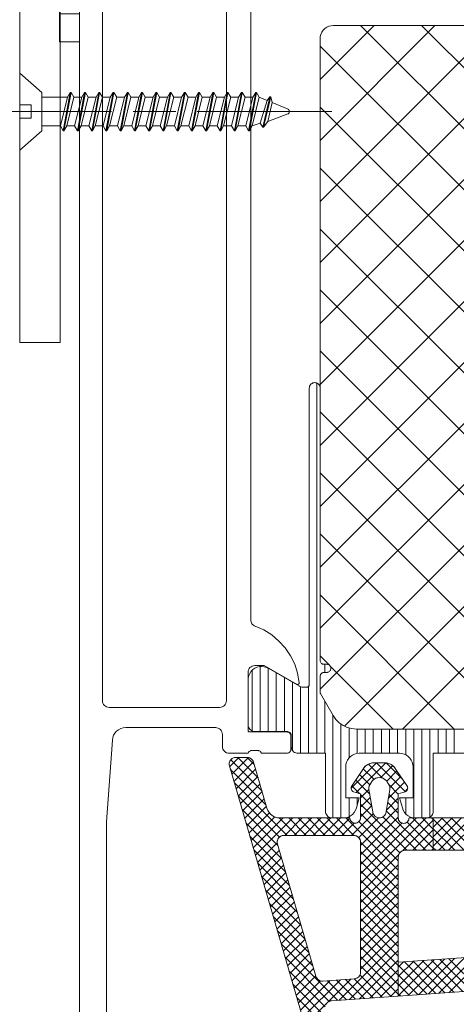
# Model space of a CAD drawing. Header units: metres. Extents: x 69 to 122.5, y -21.4 to -4.6.
# Tile 238 of 250: x 82.836 to 82.965, y -8.515 to -8.223. Entities that reach past the tile are written whole.
import ezdxf

# ---------------------------------------------------------------- set-up
doc = ezdxf.new("R2010")
doc.units = ezdxf.units.M
doc.header["$LTSCALE"] = 0.02
doc.linetypes.add('ISO-08 Lang kurz gestrichelt', pattern=[9.144, 6.096, -0.762, 1.524, -0.762])
for name, color, linetype, lineweight in [('030_Sonnenschutzarbeiten-außen', 7, 'Continuous', 5), ('032_Metallarbeiten-Fenster', 7, 'Continuous', 5), ('Keine', 7, 'Continuous', 9)]:
    doc.layers.add(name, color=color, linetype=linetype, lineweight=lineweight)

msp = doc.modelspace()

# ---------------------------------------------------------------- linework, layer by layer
at = {"layer": '030_Sonnenschutzarbeiten-außen', "color": 7, "linetype": 'Continuous', "lineweight": 9}
msp.add_lwpolyline([(83.09346, -7.81107), (83.09346, -8.10844), (82.9321, -8.10844), (82.85346, -8.10844), (82.85346, -8.22932)], dxfattribs=at)
at = {"layer": '032_Metallarbeiten-Fenster', "color": 7, "linetype": 'ISO-08 Lang kurz gestrichelt', "lineweight": 5}
for p, q in [((82.86298, -8.25007), (82.82298, -8.25007)), ((82.86933, -8.25007), (82.88203, -8.25007)), ((82.88838, -8.25007), (82.92838, -8.25007))]:
    msp.add_line(p, q, dxfattribs=at)
at = {"layer": '032_Metallarbeiten-Fenster', "color": 251, "linetype": 'Continuous', "lineweight": 9, "true_color": 0x555555}
for p, q in [((82.898, -8.44451), (82.90076, -8.44174)), ((82.90762, -8.45179), (82.89831, -8.44249)), ((82.89864, -8.4467), (82.90356, -8.44178)), ((82.90646, -8.4478), (82.9004, -8.44174)), ((82.90529, -8.44381), (82.90323, -8.44175)), ((82.90878, -8.45578), (82.8982, -8.4452)), ((82.89927, -8.44889), (82.90508, -8.44309)), ((82.89991, -8.45108), (82.90572, -8.44527)), ((82.93406, -8.45087), (82.94161, -8.44332)), ((82.93558, -8.45218), (82.94441, -8.44335)), ((82.94085, -8.44825), (82.93769, -8.4451)), ((82.94328, -8.44786), (82.93919, -8.44376)), ((82.95018, -8.45193), (82.94157, -8.44332)), ((82.94281, -8.44778), (82.9464, -8.44419)), ((82.94933, -8.44825), (82.94444, -8.44335)), ((82.90055, -8.45327), (82.90636, -8.44746)), ((82.93958, -8.45264), (82.93543, -8.44849)), ((82.93962, -8.44985), (82.93656, -8.44679)), ((82.94464, -8.44878), (82.94766, -8.44575)), ((82.94558, -8.45066), (82.9488, -8.44745)), ((82.91509, -8.46492), (82.89936, -8.44919)), ((82.90119, -8.45546), (82.907, -8.44965)), ((82.93655, -8.45243), (82.93429, -8.45018)), ((82.93686, -8.45373), (82.93935, -8.45124)), ((82.94511, -8.45396), (82.94993, -8.44914)), ((82.94806, -8.45263), (82.94533, -8.44991)), ((82.94987, -8.45203), (82.95084, -8.45106)), ((82.91277, -8.46543), (82.90052, -8.45318)), ((82.90182, -8.45765), (82.90763, -8.45184)), ((82.90246, -8.45984), (82.90827, -8.45403)), ((82.94015, -8.45604), (82.93686, -8.45275)), ((82.93686, -8.45656), (82.93975, -8.45366)), ((82.94455, -8.45736), (82.94806, -8.45384)), ((82.94806, -8.45546), (82.94532, -8.45272)), ((82.91226, -8.46775), (82.90169, -8.45717)), ((82.9031, -8.46203), (82.90891, -8.45622)), ((82.9506, -8.46932), (82.93686, -8.45558)), ((82.93686, -8.45939), (82.94016, -8.45609)), ((82.93686, -8.46787), (82.94806, -8.45667)), ((82.94806, -8.45829), (82.94492, -8.45515)), ((82.90374, -8.46422), (82.90979, -8.45817)), ((82.90438, -8.46641), (82.91139, -8.4594)), ((82.90501, -8.4686), (82.9139, -8.45972)), ((82.90565, -8.4708), (82.91673, -8.45972)), ((82.91791, -8.46492), (82.9127, -8.4597)), ((82.91436, -8.46492), (82.91956, -8.45972)), ((82.92074, -8.46492), (82.91554, -8.45972)), ((82.91719, -8.46492), (82.92239, -8.45972)), ((82.92357, -8.46492), (82.91837, -8.45972)), ((82.92002, -8.46492), (82.92522, -8.45972)), ((82.9264, -8.46492), (82.9212, -8.45972)), ((82.92284, -8.46492), (82.92804, -8.45972)), ((82.92923, -8.46492), (82.92403, -8.45972)), ((82.92567, -8.46492), (82.93087, -8.45972)), ((82.93206, -8.46492), (82.92686, -8.45972)), ((82.9285, -8.46492), (82.93366, -8.45975)), ((82.93489, -8.46492), (82.92969, -8.45972)), ((82.94806, -8.47526), (82.93251, -8.45972)), ((82.93416, -8.46492), (82.94061, -8.45846)), ((82.93633, -8.46557), (82.94222, -8.45969)), ((82.94852, -8.47006), (82.93686, -8.4584)), ((82.93686, -8.4707), (82.94806, -8.4595)), ((82.93686, -8.47635), (82.9535, -8.45972)), ((82.93686, -8.47918), (82.95633, -8.45972)), ((82.95343, -8.46932), (82.94352, -8.4594)), ((82.95626, -8.46932), (82.94451, -8.45757)), ((82.95846, -8.46586), (82.95231, -8.45972)), ((82.95846, -8.46303), (82.95514, -8.45972)), ((82.95846, -8.4602), (82.95797, -8.45972)), ((82.95846, -8.46248), (82.96122, -8.45972)), ((82.95846, -8.46531), (82.96405, -8.45972)), ((82.95846, -8.46814), (82.96688, -8.45972)), ((82.96767, -8.46932), (82.95846, -8.4601)), ((82.96011, -8.46932), (82.96971, -8.45972)), ((82.9705, -8.46932), (82.9609, -8.45972)), ((82.96294, -8.46932), (82.97254, -8.45972)), ((82.97333, -8.46932), (82.96373, -8.45972)), ((82.91343, -8.47174), (82.90285, -8.46116)), ((82.93133, -8.46492), (82.93501, -8.46124)), ((82.94806, -8.47243), (82.9364, -8.46078)), ((82.93686, -8.47353), (82.94916, -8.46123)), ((82.94945, -8.46942), (82.95846, -8.46041)), ((82.95846, -8.46869), (82.95069, -8.46093)), ((82.95239, -8.46932), (82.95846, -8.46324)), ((82.96484, -8.46932), (82.95846, -8.46293)), ((82.91459, -8.47573), (82.90401, -8.46515)), ((82.95521, -8.46932), (82.95846, -8.46607)), ((82.96202, -8.46932), (82.95846, -8.46576)), ((82.90629, -8.47299), (82.91213, -8.46715)), ((82.94806, -8.47809), (82.93686, -8.46689)), ((82.95804, -8.46932), (82.95846, -8.4689)), ((82.95919, -8.46932), (82.95846, -8.46859)), ((82.91575, -8.47972), (82.90517, -8.46914)), ((82.90693, -8.47518), (82.91274, -8.46937)), ((82.90756, -8.47737), (82.91337, -8.47156)), ((82.94806, -8.48092), (82.93686, -8.46972)), ((82.93686, -8.48201), (82.94817, -8.47071)), ((82.91691, -8.48371), (82.90633, -8.47313)), ((82.9082, -8.47956), (82.91401, -8.47375)), ((82.94806, -8.48375), (82.93686, -8.47255)), ((82.93686, -8.48484), (82.94806, -8.47364)), ((82.91807, -8.4877), (82.90749, -8.47712)), ((82.90884, -8.48175), (82.91465, -8.47594)), ((82.94806, -8.48658), (82.93686, -8.47538)), ((82.93686, -8.48767), (82.94806, -8.47647)), ((82.90948, -8.48394), (82.91529, -8.47813)), ((82.91012, -8.48613), (82.91592, -8.48032)), ((82.94806, -8.48941), (82.93686, -8.47821)), ((82.93686, -8.4905), (82.94806, -8.4793)), ((82.91923, -8.49169), (82.90865, -8.48111)), ((82.91075, -8.48832), (82.91656, -8.48251)), ((82.94806, -8.49223), (82.93686, -8.48103)), ((82.93686, -8.49333), (82.94806, -8.48213)), ((82.9204, -8.49568), (82.90982, -8.4851)), ((82.91139, -8.49051), (82.9172, -8.4847)), ((82.94806, -8.49506), (82.93686, -8.48386)), ((82.93686, -8.49615), (82.94806, -8.48495)), ((82.92156, -8.49967), (82.91098, -8.48909)), ((82.91203, -8.4927), (82.91784, -8.48689)), ((82.91267, -8.49489), (82.91847, -8.48908)), ((82.94806, -8.49789), (82.93686, -8.48669)), ((82.93686, -8.49898), (82.94806, -8.48778)), ((82.94806, -8.50072), (82.93686, -8.48952)), ((82.9133, -8.49708), (82.91911, -8.49128)), ((82.93686, -8.50181), (82.94806, -8.49061)), ((82.94806, -8.50355), (82.93686, -8.49235)), ((82.92272, -8.50366), (82.91214, -8.49308)), ((82.91394, -8.49927), (82.91975, -8.49347)), ((82.93686, -8.50464), (82.94806, -8.49344)), ((82.94806, -8.50638), (82.93686, -8.49518)), ((82.93007, -8.51384), (82.9133, -8.49707)), ((82.91458, -8.50146), (82.92039, -8.49566)), ((82.91522, -8.50366), (82.92103, -8.49785)), ((82.93051, -8.51381), (82.94806, -8.49627)), ((82.94806, -8.5092), (82.93686, -8.498)), ((82.92756, -8.51416), (82.91446, -8.50106)), ((82.91586, -8.50585), (82.92166, -8.50004)), ((82.93356, -8.5136), (82.94806, -8.4991)), ((82.94806, -8.51203), (82.93686, -8.50083)), ((82.95706, -8.51196), (82.96784, -8.50118)), ((82.96011, -8.51174), (82.97088, -8.50097)), ((82.96315, -8.51153), (82.97392, -8.50075)), ((82.91649, -8.50804), (82.9223, -8.50223)), ((82.9366, -8.51339), (82.94806, -8.50192)), ((82.94594, -8.51274), (82.93686, -8.50366)), ((82.94806, -8.51248), (82.95872, -8.50182)), ((82.94806, -8.50965), (82.95568, -8.50203)), ((82.94806, -8.50682), (82.95264, -8.50224)), ((82.94806, -8.50399), (82.9496, -8.50246)), ((82.95661, -8.51199), (82.94806, -8.50345)), ((82.95925, -8.5118), (82.94988, -8.50244)), ((82.95098, -8.51238), (82.96176, -8.5016)), ((82.96189, -8.51162), (82.95252, -8.50225)), ((82.95402, -8.51217), (82.9648, -8.50139)), ((82.96454, -8.51144), (82.95517, -8.50207)), ((82.96718, -8.51125), (82.95781, -8.50188)), ((82.96982, -8.51107), (82.96045, -8.5017)), ((82.97247, -8.51088), (82.9631, -8.50151)), ((82.9264, -8.51583), (82.91562, -8.50505)), ((82.91713, -8.51023), (82.92294, -8.50442)), ((82.91777, -8.51242), (82.92358, -8.50661)), ((82.94329, -8.51292), (82.93668, -8.50631)), ((82.93964, -8.51318), (82.94806, -8.50475)), ((82.95396, -8.51217), (82.94806, -8.50627)), ((82.92736, -8.51962), (82.91679, -8.50904)), ((82.91841, -8.51461), (82.92496, -8.50806)), ((82.91904, -8.5168), (82.92786, -8.50799)), ((82.91968, -8.51899), (82.9309, -8.50777)), ((82.92032, -8.52118), (82.93394, -8.50756)), ((82.93272, -8.51366), (82.9271, -8.50804)), ((82.93536, -8.51348), (82.92974, -8.50785)), ((82.93801, -8.51329), (82.93238, -8.50767)), ((82.94065, -8.51311), (82.93502, -8.50748)), ((82.94268, -8.51296), (82.94806, -8.50758)), ((82.95132, -8.51236), (82.94806, -8.5091)), ((82.94572, -8.51275), (82.94806, -8.51041)), ((82.94868, -8.51254), (82.94806, -8.51193)), ((82.92853, -8.52361), (82.91795, -8.51303))]:
    msp.add_line(p, q, dxfattribs=at)
at = {"layer": '032_Metallarbeiten-Fenster', "color": 7, "linetype": 'Continuous', "lineweight": 9}
for points in [[(82.84768, -7.10844), (82.84768, -8.31864), (82.83568, -8.31864), (82.83568, -7.10844)], [(82.8423, -8.24438), (82.8423, -8.25576), (82.83568, -8.26151), (82.83568, -8.25205), (82.83908, -8.25205), (82.83908, -8.24809), (82.83568, -8.24809), (82.83568, -8.23863)], [(82.91064, -8.24741), (82.91533, -8.24936), (82.91533, -8.24936), (82.91541, -8.2494), (82.91549, -8.24946), (82.91556, -8.24953), (82.91561, -8.24961), (82.91565, -8.24969), (82.91567, -8.24979), (82.91568, -8.24988), (82.91568, -8.25025), (82.91568, -8.25025), (82.91567, -8.25034), (82.91565, -8.25044), (82.91561, -8.25053), (82.91555, -8.25061), (82.91548, -8.25068), (82.9154, -8.25074), (82.91531, -8.25078), (82.90937, -8.25302)]]:
    msp.add_lwpolyline(points, close=True, dxfattribs=at)
at = {"layer": '032_Metallarbeiten-Fenster', "color": 7, "linetype": 'Continuous', "lineweight": 13}
for points in [[(82.85346, -8.16452), (82.85346, -8.66252)], [(82.89706, -8.20012), (82.89706, -8.42492), (82.89702, -8.42531), (82.89691, -8.42568), (82.89672, -8.42603), (82.89647, -8.42633), (82.89617, -8.42658), (82.89582, -8.42676), (82.89545, -8.42688), (82.89506, -8.42692), (82.86226, -8.42692), (82.86187, -8.42688), (82.86149, -8.42676), (82.86115, -8.42658), (82.86084, -8.42633), (82.8606, -8.42603), (82.86041, -8.42568), (82.8603, -8.42531), (82.86026, -8.42492), (82.86026, -8.20012)], [(82.86146, -8.62812), (82.86146, -8.46092), (82.86319, -8.43663), (82.86332, -8.43589), (82.86357, -8.43519), (82.86396, -8.43455), (82.86446, -8.43399), (82.86505, -8.43353), (82.86572, -8.43319), (82.86644, -8.43299), (82.86718, -8.43292), (82.89386, -8.43292), (82.89425, -8.43295), (82.89462, -8.43307), (82.89497, -8.43325), (82.89527, -8.4335), (82.89552, -8.43381), (82.89571, -8.43415), (82.89582, -8.43453), (82.89586, -8.43492), (82.89586, -8.43852), (82.8959, -8.43891), (82.89601, -8.43928), (82.8962, -8.43963), (82.89644, -8.43993), (82.89675, -8.44018), (82.89709, -8.44036), (82.89747, -8.44048), (82.89786, -8.44052), (82.90346, -8.44052), (82.90352, -8.44035), (82.90361, -8.4402), (82.90372, -8.44006), (82.90385, -8.43995), (82.904, -8.43985), (82.90416, -8.43978), (82.90433, -8.43973), (82.90451, -8.43972), (82.90637, -8.43972), (82.90655, -8.43973), (82.90672, -8.43977), (82.90689, -8.43984), (82.90705, -8.43993), (82.90718, -8.44005), (82.9073, -8.44019), (82.90739, -8.44035), (82.90746, -8.44052), (82.91498, -8.44052), (82.91521, -8.44049), (82.91544, -8.44042), (82.91565, -8.44031), (82.91583, -8.44016), (82.91598, -8.43998), (82.91609, -8.43978), (82.91616, -8.43955), (82.91618, -8.43932), (82.91618, -8.4354), (82.91616, -8.43516), (82.91609, -8.43494), (82.91598, -8.43473), (82.91583, -8.43455), (82.91565, -8.4344), (82.91544, -8.43429), (82.91521, -8.43422), (82.91498, -8.4342), (82.90394, -8.4342), (82.90384, -8.43419), (82.90375, -8.43416), (82.90367, -8.43412), (82.9036, -8.43406), (82.90354, -8.43398), (82.90349, -8.4339), (82.90347, -8.43381), (82.90346, -8.43372), (82.90346, -8.41652), (82.9035, -8.41613), (82.90361, -8.41575), (82.9038, -8.41541), (82.90404, -8.4151), (82.90435, -8.41485), (82.90469, -8.41467), (82.90507, -8.41455), (82.90546, -8.41452), (82.90826, -8.41452), (82.91783, -8.42004), (82.91797, -8.4201), (82.91812, -8.42012), (82.91827, -8.42009), (82.91841, -8.42003), (82.91852, -8.41993), (82.9186, -8.4198), (82.91865, -8.41966), (82.91866, -8.41951), (82.91817, -8.41676), (82.91731, -8.4141), (82.91608, -8.41159), (82.91451, -8.40927), (82.91264, -8.4072), (82.9105, -8.40541), (82.90813, -8.40393), (82.90558, -8.4028), (82.9053, -8.40267), (82.90504, -8.4025), (82.90482, -8.4023), (82.90462, -8.40206), (82.90447, -8.4018), (82.90435, -8.40152), (82.90428, -8.40122), (82.90426, -8.40092), (82.90426, -8.20492)], [(82.92757, -8.54609), (82.89794, -8.4443), (82.89786, -8.44385), (82.89789, -8.44338), (82.89803, -8.44294), (82.89826, -8.44254), (82.89858, -8.44221), (82.89896, -8.44195), (82.8994, -8.4418), (82.89986, -8.44174), (82.90319, -8.44174), (82.90351, -8.44177), (82.90382, -8.44184), (82.90412, -8.44197), (82.90439, -8.44214), (82.90463, -8.44236), (82.90484, -8.4426), (82.905, -8.44288), (82.90511, -8.44318), (82.90909, -8.45683), (82.90931, -8.45743), (82.90964, -8.45799), (82.91004, -8.45849), (82.91053, -8.45892), (82.91107, -8.45926), (82.91166, -8.45951), (82.91229, -8.45966), (82.91293, -8.45972), (82.93366, -8.45972), (82.9337, -8.46002), (82.9338, -8.46032), (82.93395, -8.46059), (82.93416, -8.46082), (82.9344, -8.46101), (82.93468, -8.46115), (82.93498, -8.46123), (82.93529, -8.46126), (82.93559, -8.46122), (82.93589, -8.46113), (82.93616, -8.46098), (82.9364, -8.46078), (82.93659, -8.46054), (82.93674, -8.46027), (82.93683, -8.45997), (82.93686, -8.45966), (82.93686, -8.45252), (82.9348, -8.45197), (82.93459, -8.45186), (82.93441, -8.45171), (82.93426, -8.45152), (82.93415, -8.45132), (82.93408, -8.45109), (82.93406, -8.45086), (82.93408, -8.45062), (82.93415, -8.4504), (82.93755, -8.44532), (82.93784, -8.44488), (82.93818, -8.44449), (82.93858, -8.44414), (82.93901, -8.44385), (82.93948, -8.44362), (82.93998, -8.44345), (82.94049, -8.44335), (82.94101, -8.44332), (82.94391, -8.44332), (82.94443, -8.44335), (82.94494, -8.44345), (82.94544, -8.44362), (82.94591, -8.44385), (82.94634, -8.44414), (82.94674, -8.44449), (82.94708, -8.44488), (82.94737, -8.44532), (82.95077, -8.4504), (82.95084, -8.45062), (82.95086, -8.45086), (82.95084, -8.45109), (82.95077, -8.45132), (82.95066, -8.45152), (82.95051, -8.45171), (82.95033, -8.45186), (82.95012, -8.45197), (82.94806, -8.45252), (82.94806, -8.45972), (82.94809, -8.46003), (82.94818, -8.46033), (82.94833, -8.4606), (82.94853, -8.46085), (82.94877, -8.46105), (82.94905, -8.46119), (82.94935, -8.46129), (82.94966, -8.46132), (82.94997, -8.46129), (82.95027, -8.46119), (82.95055, -8.46105), (82.95079, -8.46085), (82.95099, -8.4606), (82.95114, -8.46033), (82.95123, -8.46003), (82.95126, -8.45972), (82.95846, -8.45972), (82.95846, -8.46932), (82.95006, -8.46932), (82.94967, -8.46935), (82.9493, -8.46947), (82.94895, -8.46965), (82.94865, -8.4699), (82.9484, -8.4702), (82.94821, -8.47055), (82.9481, -8.47093), (82.94806, -8.47132), (82.94806, -8.51259), (82.92824, -8.51397), (82.92781, -8.51405), (82.9274, -8.51423), (82.92704, -8.51449), (82.92674, -8.51482), (82.92653, -8.51522)], [(82.97526, -8.46932), (82.95846, -8.46932), (82.95846, -8.45972), (82.97606, -8.45972)], [(82.97726, -8.51055), (82.94806, -8.51259), (82.94806, -8.50256), (82.9754, -8.50065)]]:
    msp.add_lwpolyline(points, dxfattribs=at)
at = {"layer": '032_Metallarbeiten-Fenster', "color": 7, "linetype": 'Continuous', "lineweight": 9}
for points in [[(82.84777, -8.25431), (82.8423, -8.25431), (82.8423, -8.24583), (82.84989, -8.24583)], [(82.8486, -8.25576), (82.84776, -8.25431), (82.84988, -8.24583), (82.85071, -8.24438)], [(82.85095, -8.24438), (82.85071, -8.24438), (82.8486, -8.25576), (82.84883, -8.25576)], [(82.84966, -8.25431), (82.84883, -8.25576), (82.85095, -8.24438), (82.85178, -8.24583)], [(82.85411, -8.24583), (82.85178, -8.24583), (82.84966, -8.25431), (82.85199, -8.25431)], [(82.85283, -8.25576), (82.85199, -8.25431), (82.85411, -8.24583), (82.85495, -8.24438)], [(82.85518, -8.24438), (82.85495, -8.24438), (82.85283, -8.25576), (82.85306, -8.25576)], [(82.8539, -8.25431), (82.85306, -8.25576), (82.85518, -8.24438), (82.85601, -8.24583)], [(82.85834, -8.24583), (82.85601, -8.24583), (82.8539, -8.25431), (82.85623, -8.25431)], [(82.85706, -8.25576), (82.85623, -8.25431), (82.85834, -8.24583), (82.85918, -8.24438)], [(82.85941, -8.24438), (82.85918, -8.24438), (82.85706, -8.25576), (82.8573, -8.25576)], [(82.85813, -8.25431), (82.8573, -8.25576), (82.85941, -8.24438), (82.86025, -8.24583)], [(82.86258, -8.24583), (82.86025, -8.24583), (82.85813, -8.25431), (82.86046, -8.25431)], [(82.8613, -8.25576), (82.86046, -8.25431), (82.86258, -8.24583), (82.86341, -8.24438)], [(82.86365, -8.24438), (82.86341, -8.24438), (82.8613, -8.25576), (82.86153, -8.25576)], [(82.86236, -8.25431), (82.86153, -8.25576), (82.86365, -8.24438), (82.86448, -8.24583)], [(82.86681, -8.24583), (82.86448, -8.24583), (82.86236, -8.25431), (82.86469, -8.25431)], [(82.86553, -8.25576), (82.86469, -8.25431), (82.86681, -8.24583), (82.86765, -8.24438)], [(82.86788, -8.24438), (82.86765, -8.24438), (82.86553, -8.25576), (82.86576, -8.25576)], [(82.8666, -8.25431), (82.86576, -8.25576), (82.86788, -8.24438), (82.86871, -8.24583)], [(82.87104, -8.24583), (82.86871, -8.24583), (82.8666, -8.25431), (82.86893, -8.25431)], [(82.86976, -8.25576), (82.86893, -8.25431), (82.87104, -8.24583), (82.87188, -8.24438)], [(82.87211, -8.24438), (82.87188, -8.24438), (82.86976, -8.25576), (82.87, -8.25576)], [(82.87083, -8.25431), (82.87, -8.25576), (82.87211, -8.24438), (82.87295, -8.24583)], [(82.87528, -8.24583), (82.87295, -8.24583), (82.87083, -8.25431), (82.87316, -8.25431)], [(82.874, -8.25576), (82.87316, -8.25431), (82.87528, -8.24583), (82.87611, -8.24438)], [(82.87635, -8.24438), (82.87611, -8.24438), (82.874, -8.25576), (82.87423, -8.25576)], [(82.87506, -8.25431), (82.87423, -8.25576), (82.87635, -8.24438), (82.87718, -8.24583)], [(82.87951, -8.24583), (82.87718, -8.24583), (82.87506, -8.25431), (82.87739, -8.25431)], [(82.87823, -8.25576), (82.87739, -8.25431), (82.87951, -8.24583), (82.88035, -8.24438)], [(82.88058, -8.24438), (82.88035, -8.24438), (82.87823, -8.25576), (82.87846, -8.25576)], [(82.8793, -8.25431), (82.87846, -8.25576), (82.88058, -8.24438), (82.88141, -8.24583)], [(82.88374, -8.24583), (82.88141, -8.24583), (82.8793, -8.25431), (82.88163, -8.25431)], [(82.88246, -8.25576), (82.88163, -8.25431), (82.88374, -8.24583), (82.88458, -8.24438)], [(82.88481, -8.24438), (82.88458, -8.24438), (82.88246, -8.25576), (82.8827, -8.25576)], [(82.88353, -8.25431), (82.8827, -8.25576), (82.88481, -8.24438), (82.88565, -8.24583)], [(82.88798, -8.24583), (82.88565, -8.24583), (82.88353, -8.25431), (82.88586, -8.25431)], [(82.8867, -8.25576), (82.88586, -8.25431), (82.88798, -8.24583), (82.88881, -8.24438)], [(82.88905, -8.24438), (82.88881, -8.24438), (82.8867, -8.25576), (82.88693, -8.25576)], [(82.88776, -8.25431), (82.88693, -8.25576), (82.88905, -8.24438), (82.88988, -8.24583)], [(82.89221, -8.24583), (82.88988, -8.24583), (82.88776, -8.25431), (82.89009, -8.25431)], [(82.89093, -8.25576), (82.89009, -8.25431), (82.89221, -8.24583), (82.89305, -8.24438)], [(82.89328, -8.24438), (82.89305, -8.24438), (82.89093, -8.25576), (82.89116, -8.25576)], [(82.892, -8.25431), (82.89116, -8.25576), (82.89328, -8.24438), (82.89411, -8.24583)], [(82.89644, -8.24583), (82.89411, -8.24583), (82.892, -8.25431), (82.89433, -8.25431)], [(82.89516, -8.25576), (82.89433, -8.25431), (82.89644, -8.24583), (82.89728, -8.24438)], [(82.89751, -8.24438), (82.89728, -8.24438), (82.89516, -8.25576), (82.8954, -8.25576)], [(82.89623, -8.25431), (82.8954, -8.25576), (82.89751, -8.24438), (82.89835, -8.24583)], [(82.90068, -8.24583), (82.89835, -8.24583), (82.89623, -8.25431), (82.89856, -8.25431)], [(82.8994, -8.25576), (82.89856, -8.25431), (82.90068, -8.24583), (82.90151, -8.24438)], [(82.90175, -8.24438), (82.90151, -8.24438), (82.8994, -8.25576), (82.89963, -8.25576)], [(82.90046, -8.25431), (82.89963, -8.25576), (82.90175, -8.24438), (82.90258, -8.24583)], [(82.90491, -8.24583), (82.90258, -8.24583), (82.90046, -8.25431), (82.90279, -8.25431)], [(82.90363, -8.25576), (82.90279, -8.25431), (82.90491, -8.24583), (82.90575, -8.24438)], [(82.90598, -8.24438), (82.90575, -8.24438), (82.90363, -8.25576), (82.90386, -8.25576)], [(82.9047, -8.25431), (82.90386, -8.25576), (82.90598, -8.24438), (82.90681, -8.24583)], [(82.90703, -8.25353), (82.9047, -8.25431), (82.90681, -8.24583), (82.90914, -8.24679)], [(82.90998, -8.24564), (82.90914, -8.24679), (82.90703, -8.25353), (82.90786, -8.25469)], [(82.9081, -8.25469), (82.90786, -8.25469), (82.90998, -8.24564), (82.91021, -8.24564)], [(82.91064, -8.24741), (82.91021, -8.24564), (82.9081, -8.25469), (82.90937, -8.25302)]]:
    msp.add_lwpolyline(points, dxfattribs=at)
at = {"layer": '032_Metallarbeiten-Fenster', "color": 7, "linetype": 'Continuous', "lineweight": 13}
for points in [[(82.90558, -8.4028), (82.90813, -8.40393), (82.90813, -8.40393)], [(82.90813, -8.40393), (82.9105, -8.40541), (82.9105, -8.40541)], [(82.9105, -8.40541), (82.91264, -8.4072), (82.91264, -8.4072)], [(82.91264, -8.4072), (82.91451, -8.40927), (82.91451, -8.40927)], [(82.91451, -8.40927), (82.91608, -8.41159), (82.91608, -8.41159)], [(82.91608, -8.41159), (82.91731, -8.4141), (82.91731, -8.4141)], [(82.91731, -8.4141), (82.91817, -8.41676), (82.91817, -8.41676)], [(82.91817, -8.41676), (82.91866, -8.41951), (82.91866, -8.41951)], [(82.91797, -8.4201), (82.91783, -8.42004), (82.91783, -8.42004), (82.9179, -8.42008)], [(82.91812, -8.42012), (82.91797, -8.4201), (82.91797, -8.4201), (82.91804, -8.42011)], [(82.91827, -8.42009), (82.91812, -8.42012), (82.91812, -8.42012), (82.9182, -8.42011)], [(82.91841, -8.42003), (82.91827, -8.42009), (82.91827, -8.42009), (82.91834, -8.42006)], [(82.91852, -8.41993), (82.91841, -8.42003), (82.91841, -8.42003), (82.91847, -8.41998)], [(82.9186, -8.4198), (82.91852, -8.41993), (82.91852, -8.41993), (82.91857, -8.41987)], [(82.91865, -8.41966), (82.9186, -8.4198), (82.9186, -8.4198), (82.91863, -8.41973)], [(82.91866, -8.41951), (82.91865, -8.41966), (82.91865, -8.41966), (82.91866, -8.41958)], [(82.91498, -8.4342), (82.91521, -8.43422), (82.91521, -8.43422)], [(82.91521, -8.43422), (82.91544, -8.43429), (82.91544, -8.43429), (82.91533, -8.43425)], [(82.91544, -8.43429), (82.91565, -8.4344), (82.91565, -8.4344)], [(82.91565, -8.4344), (82.91583, -8.43455), (82.91583, -8.43455), (82.91574, -8.43447)], [(82.91583, -8.43455), (82.91598, -8.43473), (82.91598, -8.43473)], [(82.91598, -8.43473), (82.91609, -8.43494), (82.91609, -8.43494), (82.91604, -8.43483)], [(82.91609, -8.43494), (82.91616, -8.43516), (82.91616, -8.43516)], [(82.91616, -8.43516), (82.91618, -8.4354), (82.91618, -8.4354), (82.91617, -8.43528)], [(82.8959, -8.43891), (82.89586, -8.43852), (82.89586, -8.43852)], [(82.89601, -8.43928), (82.8959, -8.43891), (82.8959, -8.43891), (82.89594, -8.4391)], [(82.8962, -8.43963), (82.89601, -8.43928), (82.89601, -8.43928)], [(82.89644, -8.43993), (82.8962, -8.43963), (82.8962, -8.43963)], [(82.91609, -8.43978), (82.91598, -8.43998), (82.91598, -8.43998)], [(82.91616, -8.43955), (82.91609, -8.43978), (82.91609, -8.43978), (82.91613, -8.43966)], [(82.91618, -8.43932), (82.91616, -8.43955), (82.91616, -8.43955)], [(82.89675, -8.44018), (82.89644, -8.43993), (82.89644, -8.43993), (82.89659, -8.44006)], [(82.89709, -8.44036), (82.89675, -8.44018), (82.89675, -8.44018), (82.89692, -8.44028)], [(82.89747, -8.44048), (82.89709, -8.44036), (82.89709, -8.44036)], [(82.89786, -8.44052), (82.89747, -8.44048), (82.89747, -8.44048)], [(82.91521, -8.44049), (82.91498, -8.44052), (82.91498, -8.44052), (82.9151, -8.44051)], [(82.91544, -8.44042), (82.91521, -8.44049), (82.91521, -8.44049)], [(82.91565, -8.44031), (82.91544, -8.44042), (82.91544, -8.44042), (82.91554, -8.44037)], [(82.91583, -8.44016), (82.91565, -8.44031), (82.91565, -8.44031)], [(82.91598, -8.43998), (82.91583, -8.44016), (82.91583, -8.44016), (82.91591, -8.44008)], [(82.94246, -8.45971), (82.94282, -8.45968), (82.94317, -8.45958), (82.94349, -8.45942), (82.94379, -8.45921), (82.94403, -8.45894), (82.94423, -8.45864), (82.94437, -8.4583), (82.94445, -8.45795), (82.94557, -8.45123), (82.94559, -8.45106), (82.9456, -8.45089), (82.94559, -8.45072), (82.94557, -8.45055), (82.94553, -8.45038), (82.94548, -8.45021), (82.94541, -8.45006), (82.94533, -8.4499), (82.94501, -8.44935), (82.94457, -8.44869), (82.94397, -8.44817), (82.94325, -8.44784), (82.94246, -8.44773), (82.94167, -8.44784), (82.94095, -8.44817), (82.94034, -8.44869), (82.93991, -8.44935), (82.93959, -8.4499), (82.93951, -8.45006), (82.93944, -8.45021), (82.93939, -8.45038), (82.93935, -8.45055), (82.93933, -8.45072), (82.93932, -8.45089), (82.93933, -8.45106), (82.93935, -8.45123), (82.94047, -8.45795), (82.94055, -8.45831), (82.94069, -8.45864), (82.94088, -8.45894), (82.94113, -8.45921), (82.94142, -8.45942), (82.94175, -8.45958), (82.9421, -8.45968)], [(82.92566, -8.50814), (82.935, -8.50749), (82.93537, -8.50742), (82.93572, -8.5073), (82.93604, -8.5071), (82.93632, -8.50685), (82.93655, -8.50656), (82.93672, -8.50622), (82.93683, -8.50586), (82.93686, -8.50549), (82.93686, -8.46692), (82.93682, -8.46653), (82.93671, -8.46615), (82.93652, -8.4658), (82.93628, -8.4655), (82.93597, -8.46525), (82.93563, -8.46507), (82.93525, -8.46495), (82.93486, -8.46492), (82.9141, -8.46492), (82.91364, -8.46497), (82.91321, -8.46513), (82.91282, -8.46538), (82.9125, -8.46572), (82.91227, -8.46611), (82.91214, -8.46656), (82.91211, -8.46702), (82.91218, -8.46747), (82.9236, -8.5067), (82.92373, -8.50702), (82.9239, -8.50731), (82.92412, -8.50757), (82.92438, -8.50778), (82.92467, -8.50795), (82.92499, -8.50807), (82.92532, -8.50813)]]:
    msp.add_lwpolyline(points, close=True, dxfattribs=at)
at = {"layer": '032_Metallarbeiten-Fenster', "color": 7, "lineweight": 13}
for points in [[(82.92657, -8.51513), (82.92674, -8.51482), (82.92697, -8.51455), (82.92725, -8.51432), (82.92756, -8.51415), (82.92789, -8.51403), (82.92824, -8.51397), (82.94806, -8.51259), (82.94806, -8.47132), (82.94806, -8.47132), (82.94809, -8.47097), (82.94818, -8.47063), (82.94833, -8.47032), (82.94853, -8.47003), (82.94878, -8.46978), (82.94906, -8.46958), (82.94938, -8.46944), (82.94971, -8.46935), (82.95006, -8.46932), (82.95846, -8.46932), (82.95846, -8.45972), (82.95126, -8.45972), (82.95126, -8.45972), (82.95123, -8.45999), (82.95116, -8.46026), (82.95104, -8.46052), (82.95088, -8.46074), (82.95069, -8.46094), (82.95046, -8.4611), (82.95021, -8.46122), (82.94994, -8.46129), (82.94966, -8.46132), (82.94966, -8.46132), (82.94938, -8.46129), (82.94911, -8.46122), (82.94886, -8.4611), (82.94863, -8.46094), (82.94843, -8.46074), (82.94827, -8.46052), (82.94815, -8.46026), (82.94808, -8.45999), (82.94806, -8.45972), (82.94806, -8.45252), (82.95012, -8.45197), (82.95012, -8.45197), (82.9503, -8.45187), (82.95047, -8.45174), (82.95061, -8.45159), (82.95072, -8.45141), (82.9508, -8.45122), (82.95085, -8.45101), (82.95086, -8.45081), (82.95083, -8.4506), (82.95077, -8.4504), (82.94737, -8.44532), (82.94737, -8.44532), (82.94697, -8.44475), (82.94648, -8.44425), (82.94591, -8.44385), (82.94527, -8.44356), (82.9446, -8.44338), (82.94391, -8.44332), (82.94101, -8.44332), (82.94101, -8.44332), (82.94032, -8.44338), (82.93964, -8.44356), (82.93901, -8.44385), (82.93844, -8.44425), (82.93795, -8.44475), (82.93755, -8.44532), (82.93415, -8.4504), (82.93415, -8.4504), (82.93409, -8.4506), (82.93406, -8.45081), (82.93407, -8.45101), (82.93411, -8.45122), (82.93419, -8.45141), (82.93431, -8.45159), (82.93445, -8.45174), (82.93461, -8.45187), (82.9348, -8.45197), (82.93686, -8.45252), (82.93686, -8.45966), (82.93686, -8.45966), (82.93683, -8.45997), (82.93674, -8.46027), (82.93659, -8.46054), (82.9364, -8.46078), (82.93616, -8.46098), (82.93589, -8.46113), (82.93559, -8.46122), (82.93529, -8.46126), (82.93529, -8.46126), (82.93498, -8.46123), (82.93468, -8.46115), (82.9344, -8.46101), (82.93416, -8.46082), (82.93395, -8.46059), (82.9338, -8.46032), (82.9337, -8.46002), (82.93366, -8.45972), (82.91293, -8.45972), (82.91293, -8.45972), (82.91219, -8.45965), (82.91149, -8.45945), (82.91083, -8.45912), (82.91024, -8.45868), (82.90974, -8.45814), (82.90936, -8.45752), (82.90909, -8.45683), (82.90511, -8.44318), (82.90511, -8.44318), (82.90498, -8.44284), (82.90478, -8.44253), (82.90453, -8.44226), (82.90424, -8.44204), (82.90391, -8.44188), (82.90356, -8.44178), (82.90319, -8.44174), (82.89986, -8.44174), (82.89986, -8.44174), (82.89949, -8.44178), (82.89913, -8.44188), (82.8988, -8.44204), (82.89851, -8.44227), (82.89826, -8.44254), (82.89807, -8.44286), (82.89793, -8.4432), (82.89787, -8.44357), (82.89787, -8.44394), (82.89794, -8.4443), (82.92757, -8.54609)], [(82.97606, -8.45972), (82.95846, -8.45972), (82.95846, -8.46932), (82.97526, -8.46932)], [(82.9754, -8.50065), (82.94806, -8.50256), (82.94806, -8.51259), (82.97726, -8.51055)]]:
    msp.add_lwpolyline(points, dxfattribs=at)
for points in [[(82.94501, -8.44935), (82.94533, -8.4499), (82.94533, -8.4499), (82.94548, -8.45021), (82.94557, -8.45055), (82.9456, -8.45089), (82.94557, -8.45123), (82.94445, -8.45795), (82.94445, -8.45795), (82.94437, -8.4583), (82.94423, -8.45864), (82.94403, -8.45894), (82.94379, -8.45921), (82.94349, -8.45942), (82.94317, -8.45958), (82.94282, -8.45968), (82.94246, -8.45971), (82.94246, -8.45971), (82.9421, -8.45968), (82.94175, -8.45958), (82.94142, -8.45942), (82.94113, -8.45921), (82.94088, -8.45894), (82.94069, -8.45864), (82.94055, -8.45831), (82.94047, -8.45795), (82.93935, -8.45123), (82.93935, -8.45123), (82.93932, -8.45089), (82.93935, -8.45055), (82.93944, -8.45021), (82.93959, -8.4499), (82.93991, -8.44935), (82.93991, -8.44935), (82.94018, -8.44889), (82.94053, -8.44849), (82.94095, -8.44817), (82.94142, -8.44793), (82.94193, -8.44778), (82.94246, -8.44773), (82.94299, -8.44778), (82.9435, -8.44793), (82.94397, -8.44817), (82.94439, -8.44849), (82.94474, -8.44889)], [(82.935, -8.50749), (82.93537, -8.50742), (82.93572, -8.5073), (82.93604, -8.5071), (82.93632, -8.50685), (82.93655, -8.50656), (82.93672, -8.50622), (82.93683, -8.50586), (82.93686, -8.50549), (82.93686, -8.46692), (82.93686, -8.46692), (82.93683, -8.46657), (82.93674, -8.46623), (82.93659, -8.46592), (82.93639, -8.46563), (82.93615, -8.46538), (82.93586, -8.46518), (82.93555, -8.46504), (82.93521, -8.46495), (82.93486, -8.46492), (82.9141, -8.46492), (82.9141, -8.46492), (82.91374, -8.46495), (82.91338, -8.46505), (82.91305, -8.46522), (82.91275, -8.46544), (82.9125, -8.46572), (82.91231, -8.46603), (82.91218, -8.46638), (82.91211, -8.46674), (82.91211, -8.46711), (82.91218, -8.46747), (82.9236, -8.5067), (82.9236, -8.5067), (82.92375, -8.50706), (82.92396, -8.50739), (82.92423, -8.50767), (82.92454, -8.50789), (82.9249, -8.50804), (82.92528, -8.50813), (82.92566, -8.50814)]]:
    msp.add_lwpolyline(points, close=True, dxfattribs=at)
at = {"layer": 'Keine', "color": 251, "linetype": 'Continuous', "lineweight": 9, "true_color": 0x555555}
for p, q in [((83.10377, -8.22452), (82.92486, -8.40343)), ((83.08567, -8.22452), (82.92486, -8.38533)), ((83.06757, -8.22452), (82.92486, -8.36723)), ((83.04947, -8.22452), (82.92486, -8.34913)), ((83.03137, -8.22452), (82.92486, -8.33102)), ((83.01326, -8.22452), (82.92486, -8.31292)), ((82.99516, -8.22452), (82.92486, -8.29482)), ((82.97706, -8.22452), (82.92486, -8.27672)), ((82.95896, -8.22452), (82.92486, -8.25862)), ((82.94086, -8.22452), (82.92486, -8.24052)), ((83.11206, -8.39971), (82.93686, -8.22452)), ((83.11206, -8.38161), (82.95497, -8.22452)), ((83.109, -8.41475), (82.92486, -8.23061)), ((83.11206, -8.23433), (82.92486, -8.42153)), ((83.10699, -8.43084), (82.92486, -8.24871)), ((83.11206, -8.25243), (82.93207, -8.43243)), ((83.09136, -8.43332), (82.92486, -8.26682)), ((83.11206, -8.27054), (82.94928, -8.43332)), ((83.07326, -8.43332), (82.92486, -8.28492)), ((83.05515, -8.43332), (82.92486, -8.30302)), ((83.03705, -8.43332), (82.92486, -8.32112)), ((82.92386, -8.44052), (82.92386, -8.33064)), ((83.01895, -8.43332), (82.92486, -8.33922)), ((83.00085, -8.43332), (82.92486, -8.35733)), ((82.98275, -8.43332), (82.92486, -8.37543)), ((82.96464, -8.43332), (82.92486, -8.39353)), ((82.92763, -8.4144), (82.92486, -8.41163)), ((82.90466, -8.43388), (82.90466, -8.4159)), ((82.90706, -8.43408), (82.90706, -8.41477)), ((82.90946, -8.43408), (82.90946, -8.41529)), ((82.92626, -8.41652), (82.92626, -8.41412)), ((82.94654, -8.43332), (82.92777, -8.41454)), ((82.91186, -8.43408), (82.91186, -8.41667)), ((82.91426, -8.43408), (82.91426, -8.41805)), ((82.91666, -8.43965), (82.91666, -8.41944)), ((82.91906, -8.44052), (82.91906, -8.42079)), ((82.92146, -8.44052), (82.92146, -8.42064)), ((82.92626, -8.44052), (82.92626, -8.42501)), ((82.92866, -8.45972), (82.92866, -8.42917)), ((82.93106, -8.45972), (82.93106, -8.43182)), ((82.93346, -8.44188), (82.93346, -8.43297)), ((82.93586, -8.44057), (82.93586, -8.43332)), ((82.93826, -8.44052), (82.93826, -8.43332)), ((82.94066, -8.44052), (82.94066, -8.43332)), ((82.94306, -8.44052), (82.94306, -8.43332)), ((82.94546, -8.44052), (82.94546, -8.43332)), ((82.94786, -8.44052), (82.94786, -8.43332)), ((82.95026, -8.44096), (82.95026, -8.43332)), ((82.95266, -8.45967), (82.95266, -8.43332)), ((82.95506, -8.45972), (82.95506, -8.43332)), ((82.95746, -8.45945), (82.95746, -8.43332)), ((82.95986, -8.44052), (82.95986, -8.43332)), ((82.96226, -8.44052), (82.96226, -8.43332)), ((82.96466, -8.44052), (82.96466, -8.43332)), ((82.93346, -8.45933), (82.93346, -8.45372)), ((82.93586, -8.45596), (82.93586, -8.45372)), ((82.95026, -8.45847), (82.95026, -8.45372))]:
    msp.add_line(p, q, dxfattribs=at)
at = {"layer": 'Keine', "color": 7, "linetype": 'Continuous', "lineweight": 9}
msp.add_lwpolyline([(83.08746, -7.81107), (83.08746, -8.10244), (82.9321, -8.10244), (82.84746, -8.10244), (82.84746, -8.22932)], dxfattribs=at)
msp.add_lwpolyline([(82.84746, -8.22932), (82.85346, -8.22932), (82.85346, -8.22107), (82.84746, -8.22107)], close=True, dxfattribs=at)
at = {"layer": 'Keine'}
for points in [[(83.10125, -8.43332), (82.93567, -8.43332), (82.93567, -8.43332), (82.93428, -8.43319), (82.93294, -8.43283), (82.93167, -8.43224), (82.93053, -8.43144), (82.92954, -8.43046), (82.92874, -8.42932), (82.92497, -8.42278), (82.92497, -8.42278), (82.92491, -8.42265), (82.92487, -8.42252), (82.92486, -8.42238), (82.92486, -8.41764), (82.92486, -8.41764), (82.9249, -8.41742), (82.92497, -8.4172), (82.92509, -8.41701), (82.92524, -8.41684), (82.92541, -8.4167), (82.92562, -8.4166), (82.92583, -8.41653), (82.92606, -8.41651), (82.92686, -8.41651), (82.92686, -8.41651), (82.92707, -8.41649), (82.92727, -8.41644), (82.92746, -8.41635), (82.92763, -8.41623), (82.92778, -8.41608), (82.9279, -8.41591), (82.92799, -8.41572), (82.92804, -8.41552), (82.92806, -8.41531), (82.92806, -8.41531), (82.92804, -8.41508), (82.92797, -8.41486), (82.92786, -8.41465), (82.92771, -8.41447), (82.92753, -8.41432), (82.92732, -8.41421), (82.92709, -8.41414), (82.92686, -8.41412), (82.92606, -8.41412), (82.92606, -8.41412), (82.92582, -8.41409), (82.9256, -8.41403), (82.92539, -8.41391), (82.92521, -8.41377), (82.92506, -8.41358), (82.92495, -8.41338), (82.92488, -8.41315), (82.92486, -8.41292), (82.92486, -8.35837), (82.92486, -8.22852), (82.92486, -8.22852), (82.92492, -8.22782), (82.9251, -8.22715), (82.92539, -8.22652), (82.92579, -8.22595), (82.92629, -8.22545), (82.92686, -8.22505), (82.92749, -8.22476), (82.92816, -8.22458), (82.92886, -8.22452), (83.10806, -8.22452)], [(83.10125, -8.43332), (82.93567, -8.43332), (82.93567, -8.43332), (82.93428, -8.43319), (82.93294, -8.43283), (82.93167, -8.43224), (82.93053, -8.43144), (82.92954, -8.43046), (82.92874, -8.42932), (82.92497, -8.42278), (82.92497, -8.42278), (82.92491, -8.42265), (82.92487, -8.42252), (82.92486, -8.42238), (82.92486, -8.41772), (82.92486, -8.41772), (82.92488, -8.41751), (82.92493, -8.41731), (82.92502, -8.41712), (82.92514, -8.41694), (82.92529, -8.4168), (82.92546, -8.41668), (82.92565, -8.41659), (82.92585, -8.41653), (82.92606, -8.41652), (82.92686, -8.41652), (82.92686, -8.41652), (82.92707, -8.4165), (82.92727, -8.41644), (82.92746, -8.41636), (82.92763, -8.41624), (82.92778, -8.41609), (82.9279, -8.41592), (82.92799, -8.41573), (82.92804, -8.41552), (82.92806, -8.41532), (82.92806, -8.41532), (82.92804, -8.41511), (82.92799, -8.41491), (82.9279, -8.41472), (82.92778, -8.41455), (82.92763, -8.4144), (82.92746, -8.41428), (82.92727, -8.41419), (82.92707, -8.41413), (82.92686, -8.41412), (82.92606, -8.41412), (82.92606, -8.41412), (82.92583, -8.41409), (82.9256, -8.41403), (82.92539, -8.41391), (82.92521, -8.41377), (82.92506, -8.41358), (82.92495, -8.41338), (82.92488, -8.41315), (82.92486, -8.41292), (82.92486, -8.33211), (82.92486, -8.33211), (82.92483, -8.33184), (82.92476, -8.33157), (82.92464, -8.33131), (82.92448, -8.33109), (82.92429, -8.33089), (82.92406, -8.33073), (82.92381, -8.33061), (82.92354, -8.33054), (82.92326, -8.33051), (82.92326, -8.33051), (82.92298, -8.33054), (82.92271, -8.33061), (82.92246, -8.33073), (82.92223, -8.33089), (82.92203, -8.33109), (82.92187, -8.33131), (82.92175, -8.33157), (82.92168, -8.33184), (82.92166, -8.33211), (82.92166, -8.42012), (82.92166, -8.42012), (82.92165, -8.42026), (82.92161, -8.42039), (82.92155, -8.42052), (82.92147, -8.42063), (82.92137, -8.42073), (82.92126, -8.42081), (82.92113, -8.42087), (82.921, -8.4209), (82.92086, -8.42092), (82.91976, -8.42092), (82.91976, -8.42092), (82.91941, -8.42089), (82.91907, -8.4208), (82.91876, -8.42065), (82.90962, -8.41537), (82.90962, -8.41537), (82.90898, -8.41504), (82.90828, -8.41483), (82.90756, -8.41474), (82.90684, -8.41479), (82.90613, -8.41497), (82.90547, -8.41527), (82.90488, -8.41568), (82.90437, -8.4162), (82.90396, -8.4168), (82.90367, -8.41746), (82.9035, -8.41817), (82.9035, -8.43208), (82.9035, -8.43208), (82.90353, -8.43242), (82.90362, -8.43276), (82.90377, -8.43308), (82.90397, -8.43336), (82.90421, -8.43361), (82.9045, -8.43381), (82.90481, -8.43396), (82.90515, -8.43405), (82.9055, -8.43408), (82.9151, -8.43407), (82.9151, -8.43407), (82.91531, -8.43409), (82.91551, -8.43415), (82.9157, -8.43424), (82.91587, -8.43436), (82.91602, -8.4345), (82.91614, -8.43467), (82.91623, -8.43486), (82.91628, -8.43507), (82.9163, -8.43527), (82.9163, -8.43852), (82.9163, -8.43852), (82.91633, -8.43886), (82.91642, -8.4392), (82.91657, -8.43952), (82.91677, -8.4398), (82.91701, -8.44005), (82.9173, -8.44025), (82.91761, -8.4404), (82.91795, -8.44049), (82.9183, -8.44052), (82.92646, -8.44052), (82.92646, -8.45772), (82.92646, -8.45772), (82.92649, -8.45806), (82.92658, -8.4584), (82.92673, -8.45872), (82.92693, -8.459), (82.92717, -8.45925), (82.92746, -8.45945), (82.92777, -8.4596), (82.92811, -8.45969), (82.92846, -8.45972), (82.93178, -8.45972), (82.93178, -8.45972), (82.93253, -8.45965), (82.93324, -8.45944), (82.93391, -8.4591), (82.9345, -8.45865), (82.935, -8.45809), (82.93539, -8.45745), (82.93565, -8.45675), (82.93646, -8.45372), (82.93246, -8.45372), (82.93246, -8.44452), (82.93246, -8.44452), (82.93252, -8.44382), (82.9327, -8.44315), (82.93299, -8.44252), (82.93339, -8.44195), (82.93389, -8.44145), (82.93446, -8.44105), (82.93509, -8.44076), (82.93576, -8.44058), (82.93646, -8.44052), (82.94846, -8.44052), (82.94846, -8.44052), (82.94915, -8.44058), (82.94983, -8.44076), (82.95046, -8.44105), (82.95103, -8.44145), (82.95152, -8.44195), (82.95192, -8.44252), (82.95222, -8.44315), (82.9524, -8.44382), (82.95246, -8.44452), (82.95246, -8.45372), (82.94846, -8.45372), (82.94927, -8.45675), (82.94927, -8.45675), (82.94953, -8.45745), (82.94992, -8.45809), (82.95041, -8.45865), (82.95101, -8.4591), (82.95167, -8.45944), (82.95239, -8.45965), (82.95314, -8.45972), (82.95646, -8.45972), (82.95646, -8.45972), (82.95681, -8.45969), (82.95714, -8.4596), (82.95746, -8.45945), (82.95774, -8.45925), (82.95799, -8.459), (82.95819, -8.45872), (82.95834, -8.4584), (82.95843, -8.45806), (82.95846, -8.45772), (82.95846, -8.44052), (83.07846, -8.44052)]]:
    msp.add_lwpolyline(points, dxfattribs=at)

doc.saveas('drawing.dxf')
